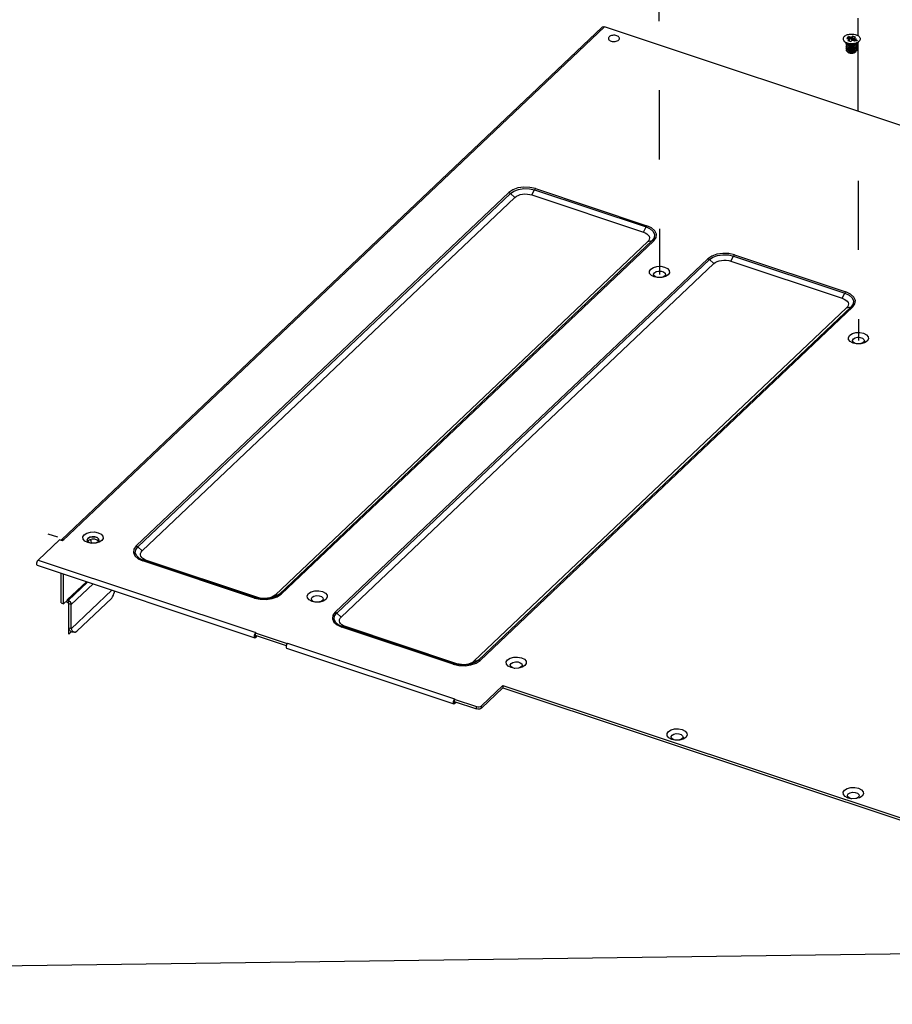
# Model space of a CAD drawing. Extents: x 0 to 1189, y 0 to 841.
# Tile 224 of 256: x 480 to 563, y 628 to 721. Entities that reach past the tile are written whole.
import ezdxf

# ---------------------------------------------------------------- set-up
doc = ezdxf.new("R2010")
doc.units = 0
doc.header["$LTSCALE"] = 65.395
doc.linetypes.add('DASHED', pattern=[0.2, 0.1, -0.1])
doc.layers.get('0').update_dxf_attribs({"linetype": 'CONTINUOUS'})
for name, color, linetype in [('02___PRT_ALL_AXES', 7, 'CONTINUOUS'), ('03___PRT_ALL_CURVES', 7, 'CONTINUOUS'), ('03__ASM_ALL_CURVES', 7, 'CONTINUOUS'), ('03_ALL_AXES', 7, 'CONTINUOUS'), ('05_ALL_CURVES', 7, 'CONTINUOUS'), ('20_ALL_FEATURES', 7, 'CONTINUOUS')]:
    doc.layers.add(name, color=color, linetype=linetype)

msp = doc.modelspace()

# ---------------------------------------------------------------- linework, layer by layer
at = {"color": 7, "linetype": 'DASHED'}
for p, q in [((540.442, 766.284), (540.593, 696.572)), ((559.247, 760.028), (559.335, 719.14)), ((559.337, 718.497), (559.398, 690.316))]:
    msp.add_line(p, q, dxfattribs=at)
at = {"color": 7, "linetype": 'Continuous'}
for p, q in [((484.085, 671.507), (535.169, 719.923)), ((484.182, 671.407), (535.41, 719.958)), ((666.713, 676.273), (535.41, 719.958)), ((491.128, 670.928), (526.353, 704.312)), ((491.279, 670.839), (526.503, 704.223)), ((526.929, 703.845), (526.503, 704.223)), ((528.538, 704.078), (528.79, 704.554)), ((528.538, 704.078), (539.069, 700.574)), ((528.79, 704.554), (539.321, 701.05)), ((528.88, 704.677), (539.41, 701.174)), ((491.704, 670.461), (526.929, 703.845)), ((539.069, 700.574), (539.321, 701.05)), ((539.478, 699.67), (504.254, 666.286)), ((539.903, 699.765), (504.679, 666.381)), ((540.053, 699.753), (504.829, 666.37)), ((539.478, 699.67), (539.903, 699.765)), ((509.933, 664.671), (545.158, 698.055)), ((510.084, 664.583), (545.308, 697.966)), ((510.509, 664.205), (545.734, 697.589)), ((545.734, 697.589), (545.308, 697.966)), ((547.343, 697.821), (547.595, 698.297)), ((547.343, 697.821), (557.874, 694.318)), ((547.595, 698.297), (558.126, 694.794)), ((547.685, 698.421), (558.215, 694.917)), ((540.366, 696.279), (540.102, 696.339)), ((540.455, 696.269), (540.366, 696.279)), ((540.822, 696.28), (540.455, 696.269)), ((541.167, 696.372), (540.822, 696.28)), ((541.418, 696.529), (541.167, 696.372)), ((557.874, 694.318), (558.126, 694.794)), ((558.283, 693.414), (523.059, 660.03)), ((558.708, 693.508), (523.483, 660.124)), ((558.858, 693.497), (523.634, 660.113)), ((558.283, 693.414), (558.708, 693.508)), ((559.972, 690.116), (559.627, 690.024)), ((560.223, 690.273), (559.972, 690.116)), ((559.171, 690.023), (558.907, 690.083)), ((559.26, 690.013), (559.171, 690.023)), ((559.627, 690.024), (559.26, 690.013)), ((483.881, 671.507), (481.861, 669.592)), ((484.182, 671.407), (483.881, 671.507)), ((484.047, 671.457), (484.085, 671.507)), ((484.21, 671.559), (484.325, 671.543)), ((486.827, 671.186), (486.563, 671.246)), ((486.916, 671.177), (486.827, 671.186)), ((487.283, 671.187), (486.916, 671.177)), ((487.628, 671.28), (487.283, 671.187)), ((487.879, 671.437), (487.628, 671.28)), ((491.704, 670.461), (491.279, 670.839)), ((481.725, 669.16), (481.773, 669.095)), ((481.773, 669.095), (502.338, 662.253)), ((481.861, 669.592), (502.426, 662.75)), ((502.302, 666.004), (491.771, 669.508)), ((492.114, 669.557), (491.861, 669.554)), ((502.391, 666.05), (491.861, 669.554)), ((502.645, 666.053), (492.114, 669.557)), ((484.037, 665.536), (484.031, 668.344)), ((502.645, 666.053), (502.391, 666.05)), ((504.254, 666.286), (504.679, 666.381)), ((484.037, 665.536), (484.278, 665.456)), ((484.585, 665.601), (484.508, 665.674)), ((484.696, 665.544), (484.585, 665.601)), ((484.696, 665.775), (484.696, 665.544)), ((484.762, 663.181), (484.757, 665.466)), ((484.997, 665.386), (484.757, 665.466)), ((508.02, 665.624), (507.756, 665.683)), ((508.109, 665.614), (508.02, 665.624)), ((508.477, 665.625), (508.109, 665.614)), ((508.821, 665.717), (508.477, 665.625)), ((509.072, 665.874), (508.821, 665.717)), ((510.509, 664.205), (510.084, 664.583)), ((484.762, 663.181), (484.88, 663.141)), ((485.002, 663.132), (484.764, 663.15)), ((521.107, 659.748), (510.576, 663.251)), ((510.919, 663.301), (510.666, 663.297)), ((521.196, 659.794), (510.666, 663.297)), ((521.45, 659.797), (510.919, 663.301)), ((484.86, 662.926), (484.77, 663.119)), ((485.299, 662.774), (485.067, 662.791)), ((502.29, 662.318), (502.338, 662.253)), ((502.338, 662.253), (502.427, 662.287)), ((502.426, 662.75), (502.342, 662.626)), ((502.426, 662.75), (502.39, 662.716)), ((502.39, 662.716), (502.39, 662.485)), ((502.39, 662.716), (505.399, 661.715)), ((502.426, 662.717), (502.426, 662.75)), ((502.427, 662.287), (502.426, 662.485)), ((502.427, 662.287), (502.572, 662.425)), ((505.299, 661.317), (505.347, 661.252)), ((505.434, 661.749), (505.35, 661.625)), ((505.399, 661.715), (505.434, 661.749)), ((505.399, 661.715), (505.399, 661.697)), ((505.434, 661.749), (505.434, 661.715)), ((505.434, 661.749), (521.231, 656.494)), ((505.347, 661.252), (521.143, 655.997)), ((521.45, 659.797), (521.196, 659.794)), ((523.059, 660.03), (523.483, 660.124)), ((526.825, 659.367), (526.561, 659.427)), ((527.626, 659.46), (527.282, 659.368)), ((527.877, 659.617), (527.626, 659.46)), ((526.914, 659.357), (526.825, 659.367)), ((527.282, 659.368), (526.914, 659.357)), ((523.781, 655.829), (525.801, 657.743)), ((525.801, 657.743), (525.802, 657.512)), ((525.801, 657.743), (615.629, 627.857)), ((521.095, 656.062), (521.143, 655.997)), ((521.143, 655.997), (521.232, 656.031)), ((521.231, 656.494), (521.147, 656.37)), ((521.231, 656.494), (521.195, 656.46)), ((521.195, 656.46), (521.195, 656.228)), ((521.195, 656.46), (523.301, 655.759)), ((521.231, 656.46), (521.231, 656.494)), ((521.232, 656.031), (521.231, 656.228)), ((521.232, 656.031), (521.377, 656.168)), ((523.301, 655.528), (523.301, 655.759)), ((523.301, 655.759), (523.43, 655.734)), ((523.689, 655.771), (523.781, 655.829)), ((523.781, 655.597), (523.781, 655.829)), ((542.032, 652.59), (541.769, 652.65)), ((542.122, 652.581), (542.032, 652.59)), ((542.489, 652.591), (542.122, 652.581)), ((542.834, 652.684), (542.489, 652.591)), ((543.084, 652.841), (542.834, 652.684)), ((558.686, 647.05), (558.422, 647.11)), ((558.775, 647.04), (558.686, 647.05)), ((559.143, 647.051), (558.775, 647.04)), ((559.487, 647.143), (559.143, 647.051)), ((559.738, 647.3), (559.487, 647.143))]:
    msp.add_line(p, q, dxfattribs=at)
at = {"color": 3, "linetype": 'Continuous'}
for p, q in [((540.035, 696.599), (540.112, 696.732)), ((540.418, 696.273), (540.207, 696.344)), ((558.84, 690.342), (558.916, 690.476)), ((559.223, 690.017), (559.012, 690.087)), ((486.496, 671.506), (486.572, 671.64)), ((486.53, 671.368), (486.496, 671.506)), ((486.572, 671.64), (486.744, 671.742)), ((486.744, 671.742), (486.977, 671.791)), ((486.977, 671.791), (487.226, 671.78)), ((487.578, 671.592), (487.612, 671.453)), ((486.543, 671.356), (486.53, 671.368)), ((486.668, 671.251), (486.543, 671.356)), ((486.879, 671.181), (486.668, 671.251)), ((487.363, 671.218), (487.281, 671.197)), ((487.535, 671.319), (487.363, 671.218)), ((487.612, 671.453), (487.535, 671.319)), ((484.278, 665.456), (484.272, 668.264)), ((486.424, 667.548), (484.635, 665.853)), ((484.696, 665.775), (486.529, 667.513)), ((484.997, 665.386), (487.057, 667.337)), ((488.845, 666.742), (485.003, 663.101)), ((485.509, 662.861), (488.821, 666)), ((489.077, 666.665), (489.03, 666.431)), ((507.689, 665.943), (507.766, 666.077)), ((484.636, 665.795), (484.278, 665.456)), ((484.635, 665.853), (484.636, 665.795)), ((484.655, 665.804), (484.641, 665.826)), ((484.811, 665.715), (484.696, 665.775)), ((484.909, 665.62), (484.811, 665.715)), ((485.002, 663.132), (484.997, 665.386)), ((508.072, 665.618), (507.861, 665.688)), ((485.219, 662.796), (485.299, 662.774)), ((502.39, 662.485), (505.315, 661.512)), ((526.494, 659.687), (526.571, 659.82)), ((526.877, 659.361), (526.666, 659.431)), ((523.781, 655.597), (525.802, 657.512)), ((525.802, 657.512), (615.629, 627.626)), ((521.195, 656.228), (523.301, 655.528)), ((523.781, 655.597), (523.69, 655.54)), ((541.702, 652.91), (541.778, 653.044)), ((542.084, 652.585), (541.873, 652.655)), ((558.355, 647.369), (558.432, 647.503)), ((558.738, 647.044), (558.527, 647.114))]:
    msp.add_line(p, q, dxfattribs=at)
at = {"color": 2, "linetype": 'Continuous'}
msp.add_line((577.601, 632.57), (429.063, 630.565), dxfattribs=at)
at = {"color": 7, "linetype": 'Continuous'}
for points in [[(535.17, 719.923), (535.197, 719.944), (535.294, 719.974), (535.41, 719.958)], [(528.88, 704.677), (528.344, 704.796), (527.768, 704.817), (527.209, 704.736), (526.721, 704.562), (526.353, 704.312)], [(526.353, 704.312), (526.405, 704.29), (526.456, 704.26), (526.503, 704.223)], [(526.503, 704.223), (526.837, 704.449), (527.278, 704.607), (527.784, 704.68), (528.305, 704.662), (528.79, 704.554)], [(526.929, 703.845), (527.065, 703.95), (527.235, 704.037), (527.432, 704.105), (527.649, 704.149), (527.876, 704.169), (528.106, 704.163), (528.33, 704.133), (528.538, 704.078)], [(528.88, 704.677), (528.849, 704.643), (528.818, 704.602), (528.79, 704.554)], [(539.069, 700.574), (539.254, 700.498), (539.409, 700.403), (539.529, 700.292), (539.607, 700.17), (539.641, 700.042), (539.631, 699.913), (539.576, 699.787), (539.478, 699.67)], [(539.41, 701.174), (539.379, 701.14), (539.349, 701.098), (539.321, 701.05)], [(539.321, 701.05), (539.723, 700.863), (540.001, 700.615), (540.13, 700.331), (540.096, 700.038), (539.903, 699.765)], [(540.053, 699.753), (540.267, 700.055), (540.304, 700.379), (540.162, 700.693), (539.854, 700.967), (539.41, 701.174)], [(540.053, 699.753), (540.001, 699.766), (539.951, 699.77), (539.903, 699.765)], [(547.685, 698.421), (547.149, 698.54), (546.573, 698.56), (546.014, 698.479), (545.526, 698.305), (545.158, 698.055)], [(545.158, 698.055), (545.21, 698.033), (545.261, 698.004), (545.308, 697.966)], [(545.308, 697.966), (545.642, 698.193), (546.083, 698.35), (546.589, 698.423), (547.11, 698.405), (547.595, 698.297)], [(545.734, 697.589), (545.87, 697.693), (546.04, 697.781), (546.237, 697.848), (546.454, 697.892), (546.681, 697.912), (546.911, 697.907), (547.135, 697.876), (547.343, 697.821)], [(547.685, 698.421), (547.654, 698.387), (547.623, 698.345), (547.595, 698.297)], [(540.102, 696.339), (539.824, 696.48), (539.662, 696.669), (539.642, 696.88), (539.767, 697.078)], [(539.767, 697.078), (540.018, 697.235), (540.356, 697.327), (540.73, 697.338), (541.083, 697.269), (541.361, 697.128), (541.523, 696.938), (541.542, 696.728), (541.418, 696.529)], [(558.215, 694.917), (558.184, 694.883), (558.154, 694.842), (558.126, 694.794)], [(558.126, 694.794), (558.528, 694.607), (558.806, 694.359), (558.935, 694.074), (558.901, 693.781), (558.708, 693.508)], [(558.858, 693.497), (559.072, 693.799), (559.109, 694.122), (558.967, 694.437), (558.659, 694.71), (558.215, 694.917)], [(557.874, 694.318), (558.059, 694.241), (558.214, 694.146), (558.333, 694.035), (558.412, 693.914), (558.446, 693.786), (558.436, 693.657), (558.381, 693.531), (558.283, 693.414)], [(558.858, 693.497), (558.806, 693.51), (558.756, 693.514), (558.708, 693.508)], [(558.572, 690.822), (558.823, 690.979), (559.161, 691.07), (559.535, 691.082), (559.888, 691.012), (560.166, 690.872), (560.328, 690.682), (560.347, 690.471), (560.223, 690.273)], [(558.907, 690.083), (558.629, 690.223), (558.467, 690.413), (558.447, 690.623), (558.572, 690.822)], [(484.085, 671.507), (484.112, 671.529), (484.21, 671.559)], [(486.563, 671.246), (486.285, 671.387), (486.123, 671.577), (486.103, 671.787), (486.228, 671.986)], [(486.228, 671.986), (486.479, 672.143), (486.817, 672.234), (487.191, 672.246), (487.544, 672.176), (487.822, 672.035), (487.984, 671.846), (488.003, 671.635), (487.879, 671.437)], [(491.128, 670.928), (490.915, 670.626), (490.877, 670.302), (491.019, 669.988), (491.327, 669.714), (491.771, 669.508)], [(491.861, 669.554), (491.459, 669.741), (491.18, 669.989), (491.051, 670.273), (491.085, 670.566), (491.279, 670.839)], [(491.128, 670.928), (491.18, 670.906), (491.231, 670.876), (491.279, 670.839)], [(492.114, 669.557), (491.928, 669.634), (491.773, 669.729), (491.654, 669.839), (491.576, 669.961), (491.541, 670.089), (491.552, 670.218), (491.607, 670.344), (491.704, 670.461)], [(481.861, 669.592), (481.777, 669.469), (481.725, 669.304), (481.725, 669.16)], [(491.771, 669.508), (491.802, 669.533), (491.832, 669.548), (491.861, 669.554)], [(502.302, 666.004), (502.838, 665.885), (503.413, 665.865), (503.973, 665.946), (504.46, 666.119), (504.829, 666.37)], [(502.302, 666.004), (502.333, 666.029), (502.363, 666.045), (502.391, 666.05)], [(504.679, 666.381), (504.345, 666.155), (503.903, 665.997), (503.397, 665.924), (502.876, 665.942), (502.391, 666.05)], [(504.254, 666.286), (504.117, 666.182), (503.947, 666.094), (503.75, 666.027), (503.534, 665.982), (503.306, 665.963), (503.077, 665.968), (502.853, 665.999), (502.645, 666.053)], [(504.829, 666.37), (504.777, 666.383), (504.726, 666.386), (504.679, 666.381)], [(507.756, 665.683), (507.478, 665.824), (507.316, 666.014), (507.297, 666.224), (507.421, 666.423)], [(507.421, 666.423), (507.672, 666.58), (508.01, 666.671), (508.384, 666.683), (508.737, 666.613), (509.015, 666.473), (509.177, 666.283), (509.197, 666.072), (509.072, 665.874)], [(484.757, 665.466), (484.752, 665.489), (484.739, 665.512), (484.719, 665.531), (484.696, 665.544)], [(509.933, 664.671), (509.72, 664.37), (509.682, 664.046), (509.824, 663.732), (510.132, 663.458), (510.576, 663.251)], [(510.666, 663.297), (510.264, 663.484), (509.985, 663.732), (509.856, 664.016), (509.89, 664.31), (510.084, 664.583)], [(509.933, 664.671), (509.985, 664.65), (510.036, 664.62), (510.084, 664.583)], [(510.919, 663.301), (510.733, 663.377), (510.578, 663.472), (510.459, 663.583), (510.381, 663.705), (510.346, 663.832), (510.357, 663.962), (510.412, 664.088), (510.509, 664.205)], [(484.762, 663.181), (484.762, 663.171), (484.762, 663.16), (484.764, 663.15)], [(484.77, 663.119), (484.766, 663.134), (484.764, 663.15)], [(510.576, 663.251), (510.607, 663.276), (510.637, 663.292), (510.666, 663.297)], [(485.067, 662.791), (484.986, 662.813), (484.86, 662.926)], [(502.342, 662.626), (502.29, 662.461), (502.29, 662.318)], [(505.35, 661.625), (505.299, 661.46), (505.299, 661.317)], [(526.226, 660.166), (526.477, 660.323), (526.815, 660.414), (527.189, 660.426), (527.542, 660.356), (527.82, 660.216), (527.982, 660.026), (528.002, 659.816), (527.877, 659.617)], [(521.107, 659.748), (521.643, 659.628), (522.218, 659.608), (522.777, 659.689), (523.265, 659.863), (523.634, 660.113)], [(521.107, 659.748), (521.138, 659.773), (521.168, 659.788), (521.196, 659.794)], [(523.483, 660.124), (523.15, 659.898), (522.708, 659.741), (522.202, 659.667), (521.681, 659.686), (521.196, 659.794)], [(523.059, 660.03), (522.922, 659.925), (522.752, 659.838), (522.555, 659.77), (522.339, 659.726), (522.111, 659.706), (521.882, 659.712), (521.658, 659.742), (521.45, 659.797)], [(523.634, 660.113), (523.582, 660.126), (523.531, 660.13), (523.483, 660.124)], [(526.561, 659.427), (526.283, 659.567), (526.121, 659.757), (526.102, 659.968), (526.226, 660.166)], [(521.147, 656.37), (521.095, 656.205), (521.095, 656.062)], [(523.43, 655.734), (523.566, 655.738), (523.689, 655.771)], [(541.769, 652.65), (541.49, 652.791), (541.329, 652.981), (541.309, 653.191), (541.434, 653.39)], [(541.434, 653.39), (541.684, 653.547), (542.022, 653.638), (542.396, 653.65), (542.749, 653.58), (543.028, 653.439), (543.189, 653.25), (543.209, 653.039), (543.084, 652.841)], [(558.422, 647.11), (558.144, 647.25), (557.982, 647.44), (557.963, 647.65), (558.087, 647.849)], [(558.087, 647.849), (558.338, 648.006), (558.676, 648.097), (559.05, 648.109), (559.403, 648.039), (559.681, 647.899), (559.843, 647.709), (559.863, 647.498), (559.738, 647.3)]]:
    msp.add_lwpolyline(points, dxfattribs=at)
at = {"color": 3, "linetype": 'Continuous'}
for points in [[(540.112, 696.732), (540.283, 696.834), (540.516, 696.884), (540.765, 696.872), (540.979, 696.801), (541.117, 696.684)], [(541.117, 696.684), (541.151, 696.546), (541.074, 696.412)], [(540.207, 696.344), (540.069, 696.46), (540.035, 696.599)], [(541.074, 696.412), (540.903, 696.31), (540.82, 696.29)], [(559.012, 690.087), (558.874, 690.204), (558.84, 690.342)], [(558.916, 690.476), (559.088, 690.578), (559.321, 690.628), (559.57, 690.616), (559.784, 690.544), (559.922, 690.428)], [(559.879, 690.156), (559.708, 690.054), (559.625, 690.033)], [(559.922, 690.428), (559.956, 690.289), (559.879, 690.156)], [(487.226, 671.78), (487.44, 671.708), (487.578, 671.592)], [(488.821, 666), (488.91, 666.112), (488.982, 666.259), (489.03, 666.431)], [(507.861, 665.688), (507.723, 665.805), (507.689, 665.943)], [(507.766, 666.077), (507.938, 666.179), (508.171, 666.229), (508.419, 666.217), (508.633, 666.145), (508.771, 666.029)], [(508.771, 666.029), (508.805, 665.89), (508.729, 665.757)], [(484.641, 665.826), (484.637, 665.84), (484.635, 665.853)], [(484.696, 665.775), (484.674, 665.786), (484.655, 665.804)], [(484.997, 665.386), (484.974, 665.504), (484.909, 665.62)], [(508.729, 665.757), (508.557, 665.655), (508.474, 665.634)], [(485.002, 663.132), (485.002, 663.117), (485.003, 663.101)], [(485.003, 663.101), (485.092, 662.909), (485.219, 662.796)], [(485.299, 662.774), (485.365, 662.779), (485.509, 662.861)], [(526.666, 659.431), (526.528, 659.548), (526.494, 659.687)], [(526.571, 659.82), (526.742, 659.922), (526.976, 659.972), (527.224, 659.96), (527.438, 659.889), (527.576, 659.772)], [(527.533, 659.5), (527.362, 659.398), (527.279, 659.378)], [(527.576, 659.772), (527.61, 659.634), (527.533, 659.5)], [(523.69, 655.54), (523.567, 655.507), (523.43, 655.502), (523.301, 655.528)], [(541.873, 652.655), (541.736, 652.771), (541.702, 652.91)], [(541.778, 653.044), (541.95, 653.145), (542.183, 653.195), (542.431, 653.184), (542.645, 653.112), (542.783, 652.996)], [(542.783, 652.996), (542.817, 652.857), (542.741, 652.723)], [(542.741, 652.723), (542.569, 652.622), (542.486, 652.601)], [(558.527, 647.114), (558.389, 647.231), (558.355, 647.369)], [(558.432, 647.503), (558.603, 647.605), (558.837, 647.655), (559.085, 647.643), (559.299, 647.571), (559.437, 647.455)], [(559.437, 647.455), (559.471, 647.316), (559.395, 647.183)], [(559.395, 647.183), (559.223, 647.081), (559.14, 647.06)]]:
    msp.add_lwpolyline(points, dxfattribs=at)
at = {"layer": '02___PRT_ALL_AXES', "color": 3, "linetype": 'Continuous'}
for p, q in [((486.496, 671.506), (486.494, 671.479)), ((486.572, 671.64), (486.496, 671.506)), ((486.744, 671.742), (486.572, 671.64)), ((486.977, 671.791), (486.744, 671.742)), ((486.774, 671.516), (486.839, 671.421)), ((487.226, 671.78), (486.977, 671.791)), ((487.44, 671.708), (487.226, 671.78)), ((487.578, 671.592), (487.44, 671.708)), ((487.614, 671.48), (487.578, 671.592)), ((486.494, 671.479), (486.53, 671.368)), ((486.53, 671.368), (486.668, 671.251)), ((486.668, 671.251), (486.882, 671.18)), ((486.839, 671.421), (486.871, 671.193)), ((487.363, 671.218), (487.535, 671.319)), ((487.535, 671.319), (487.612, 671.453)), ((487.612, 671.453), (487.614, 671.48))]:
    msp.add_line(p, q, dxfattribs=at)
at = {"layer": '02___PRT_ALL_AXES', "color": 7, "linetype": 'Continuous'}
for p, q in [((486.745, 671.51), (486.573, 671.408)), ((486.978, 671.56), (486.745, 671.51)), ((487.226, 671.548), (486.978, 671.56)), ((487.44, 671.477), (487.226, 671.548)), ((486.573, 671.408), (486.543, 671.356)), ((486.576, 671.329), (486.605, 671.329)), ((487.565, 671.371), (487.44, 671.477))]:
    msp.add_line(p, q, dxfattribs=at)
msp.add_lwpolyline([(486.605, 671.329), (486.632, 671.315), (486.68, 671.247)], dxfattribs=at)
at = {"layer": '03___PRT_ALL_CURVES', "color": 4, "linetype": 'Continuous'}
for p, q in [((483.723, 671.743), (482.821, 672.043)), ((483.845, 671.473), (483.309, 670.965)), ((484.763, 662.591), (484.758, 664.945)), ((484.763, 662.591), (484.995, 662.811))]:
    msp.add_line(p, q, dxfattribs=at)
at = {"layer": '03__ASM_ALL_CURVES', "color": 4, "linetype": 'Continuous'}
for points in [[(535.837, 719.015), (535.793, 718.962), (535.769, 718.906), (535.764, 718.849), (535.779, 718.791), (535.814, 718.737), (535.867, 718.687), (535.936, 718.645), (536.02, 718.61), (536.113, 718.586), (536.212, 718.572), (536.314, 718.57), (536.418, 718.578), (536.514, 718.598), (536.602, 718.628), (536.678, 718.667), (536.739, 718.714)], [(536.739, 718.714), (536.783, 718.766), (536.808, 718.822), (536.812, 718.88), (536.797, 718.938), (536.762, 718.992), (536.709, 719.041), (536.64, 719.084), (536.556, 719.119), (536.464, 719.143), (536.364, 719.157), (536.262, 719.159), (536.159, 719.15), (536.062, 719.131), (535.975, 719.101), (535.899, 719.062), (535.837, 719.015)]]:
    msp.add_lwpolyline(points, dxfattribs=at)
at = {"layer": '03_ALL_AXES', "color": 7, "linetype": 'Continuous'}
for p, q in [((558.259, 718.468), (558.347, 718.434)), ((558.26, 718.453), (558.347, 718.42)), ((558.568, 718.37), (558.657, 718.357)), ((558.951, 718.37), (558.862, 718.358)), ((558.951, 718.37), (559.057, 718.39)), ((559.057, 718.39), (559.152, 718.415)), ((559.152, 718.43), (559.24, 718.462)), ((559.152, 718.415), (559.24, 718.448)), ((559.563, 718.826), (559.563, 718.82)), ((559.163, 717.673), (559.163, 717.667))]:
    msp.add_line(p, q, dxfattribs=at)
for points in [[(558.066, 719.054), (558.019, 719.001), (557.983, 718.946), (557.962, 718.888), (557.953, 718.829), (557.953, 718.822)], [(558.066, 719.054), (558.126, 719.103), (558.196, 719.147), (558.276, 719.186), (558.365, 719.218), (558.46, 719.244), (558.56, 719.262), (558.663, 719.273), (558.768, 719.277), (558.873, 719.272), (558.976, 719.26), (559.076, 719.241), (559.17, 719.214), (559.256, 719.18), (559.335, 719.141), (559.403, 719.096), (559.46, 719.046), (559.506, 718.993), (559.538, 718.937), (559.558, 718.879), (559.563, 718.826)], [(557.953, 718.822), (557.959, 718.769), (557.978, 718.711), (558.011, 718.655), (558.056, 718.602), (558.114, 718.552), (558.182, 718.507), (558.259, 718.468)], [(557.953, 718.808), (557.959, 718.755), (557.978, 718.697), (558.011, 718.641), (558.056, 718.587), (558.114, 718.538), (558.182, 718.493), (558.26, 718.453)], [(558.347, 718.434), (558.441, 718.408), (558.54, 718.388), (558.643, 718.376), (558.748, 718.371), (558.853, 718.375), (558.957, 718.386), (559.057, 718.404), (559.152, 718.43)], [(558.347, 718.42), (558.441, 718.393), (558.54, 718.374), (558.568, 718.37)], [(558.568, 718.37), (558.643, 718.361), (558.748, 718.357), (558.853, 718.36), (558.951, 718.37)], [(559.24, 718.462), (559.32, 718.501), (559.391, 718.545), (559.45, 718.594)], [(559.24, 718.448), (559.32, 718.486), (559.391, 718.53), (559.45, 718.579)], [(559.563, 718.82), (559.555, 718.761), (559.533, 718.703), (559.498, 718.647), (559.45, 718.594)], [(559.563, 718.811), (559.563, 718.805), (559.555, 718.746), (559.533, 718.688), (559.498, 718.632), (559.45, 718.579)]]:
    msp.add_lwpolyline(points, dxfattribs=at)
at = {"layer": '05_ALL_CURVES', "color": 40, "linetype": 'Continuous'}
for p, q in [((558.333, 718.928), (558.384, 718.976)), ((558.404, 718.982), (558.343, 718.924)), ((558.363, 718.926), (558.444, 718.941)), ((558.364, 718.971), (558.375, 718.981)), ((558.384, 718.976), (558.364, 718.971)), ((558.375, 718.981), (558.394, 718.986)), ((558.394, 718.986), (558.404, 718.982)), ((558.405, 718.964), (558.412, 718.968)), ((558.414, 718.961), (558.405, 718.964)), ((558.412, 718.968), (558.425, 718.971)), ((558.421, 718.963), (558.414, 718.961)), ((558.429, 718.964), (558.421, 718.963)), ((558.425, 718.971), (558.434, 718.971)), ((558.439, 718.963), (558.429, 718.964)), ((558.434, 718.971), (558.447, 718.968)), ((558.446, 718.96), (558.439, 718.963)), ((558.444, 718.941), (558.453, 718.945)), ((558.453, 718.956), (558.446, 718.96)), ((558.447, 718.968), (558.454, 718.966)), ((558.456, 718.937), (558.449, 718.934)), ((558.456, 718.952), (558.453, 718.956)), ((558.453, 718.945), (558.455, 718.947)), ((558.454, 718.966), (558.463, 718.961)), ((558.455, 718.947), (558.456, 718.952)), ((558.463, 718.941), (558.456, 718.937)), ((558.459, 718.919), (558.535, 718.939)), ((558.463, 718.961), (558.468, 718.956)), ((558.466, 718.944), (558.463, 718.941)), ((558.469, 718.949), (558.466, 718.944)), ((558.468, 718.956), (558.469, 718.949)), ((558.546, 718.935), (558.51, 718.902)), ((558.535, 718.939), (558.546, 718.935)), ((558.343, 718.924), (558.333, 718.928)), ((558.357, 718.92), (558.363, 718.926)), ((558.419, 718.899), (558.357, 718.92)), ((558.449, 718.934), (558.377, 718.921)), ((558.377, 718.921), (558.425, 718.905)), ((558.425, 718.905), (558.419, 718.899)), ((558.451, 718.912), (558.459, 718.919)), ((558.492, 718.898), (558.451, 718.912)), ((558.471, 718.915), (558.525, 718.929)), ((558.5, 718.905), (558.471, 718.915)), ((558.474, 718.881), (558.492, 718.898)), ((558.484, 718.877), (558.474, 718.881)), ((558.502, 718.895), (558.484, 718.877)), ((558.525, 718.929), (558.5, 718.905)), ((558.52, 718.889), (558.502, 718.895)), ((558.51, 718.902), (558.527, 718.896)), ((558.527, 718.896), (558.52, 718.889)), ((558.525, 718.864), (558.576, 718.912)), ((558.536, 718.86), (558.525, 718.864)), ((558.597, 718.918), (558.536, 718.86)), ((558.557, 718.907), (558.567, 718.916)), ((558.576, 718.912), (558.557, 718.907)), ((558.567, 718.868), (558.566, 718.862)), ((558.566, 718.862), (558.567, 718.856)), ((558.567, 718.916), (558.587, 718.922)), ((558.57, 718.872), (558.567, 718.868)), ((558.567, 718.856), (558.572, 718.85)), ((558.574, 718.879), (558.57, 718.872)), ((558.572, 718.85), (558.581, 718.845)), ((558.586, 718.89), (558.574, 718.879)), ((558.578, 718.869), (558.577, 718.86)), ((558.577, 718.86), (558.58, 718.856)), ((558.584, 718.877), (558.578, 718.869)), ((558.58, 718.856), (558.587, 718.851)), ((558.581, 718.845), (558.592, 718.843)), ((558.593, 718.886), (558.584, 718.877)), ((558.594, 718.896), (558.586, 718.89)), ((558.587, 718.922), (558.597, 718.918)), ((558.587, 718.851), (558.597, 718.85)), ((558.592, 718.843), (558.605, 718.844)), ((558.603, 718.893), (558.593, 718.886)), ((558.6, 718.899), (558.594, 718.896)), ((558.597, 718.85), (558.605, 718.851)), ((558.609, 718.903), (558.6, 718.899)), ((558.618, 718.898), (558.603, 718.893)), ((558.605, 718.851), (558.62, 718.856)), ((558.605, 718.844), (558.614, 718.846)), ((558.618, 718.905), (558.609, 718.903)), ((558.614, 718.846), (558.622, 718.85)), ((558.63, 718.906), (558.618, 718.905)), ((558.626, 718.899), (558.618, 718.898)), ((558.62, 718.856), (558.629, 718.863)), ((558.622, 718.85), (558.628, 718.853)), ((558.635, 718.897), (558.626, 718.899)), ((558.628, 718.853), (558.636, 718.858)), ((558.629, 718.863), (558.638, 718.871)), ((558.642, 718.903), (558.63, 718.906)), ((558.643, 718.893), (558.635, 718.897)), ((558.636, 718.858), (558.648, 718.87)), ((558.638, 718.871), (558.644, 718.879)), ((558.643, 718.843), (558.641, 718.837)), ((558.641, 718.837), (558.643, 718.831)), ((558.651, 718.899), (558.642, 718.903)), ((558.645, 718.889), (558.643, 718.893)), ((558.645, 718.847), (558.643, 718.843)), ((558.643, 718.831), (558.647, 718.825)), ((558.644, 718.879), (558.645, 718.889)), ((558.65, 718.854), (558.645, 718.847)), ((558.647, 718.825), (558.656, 718.82)), ((558.648, 718.87), (558.653, 718.876)), ((558.662, 718.865), (558.65, 718.854)), ((558.656, 718.892), (558.651, 718.899)), ((558.653, 718.876), (558.655, 718.881)), ((558.654, 718.844), (558.653, 718.834)), ((558.653, 718.834), (558.656, 718.83)), ((558.66, 718.852), (558.654, 718.844)), ((558.655, 718.881), (558.657, 718.887)), ((558.657, 718.887), (558.656, 718.892)), ((558.656, 718.83), (558.663, 718.826)), ((558.656, 718.82), (558.668, 718.818)), ((558.669, 718.861), (558.66, 718.852)), ((558.67, 718.871), (558.662, 718.865)), ((558.663, 718.826), (558.673, 718.825)), ((558.668, 718.818), (558.68, 718.819)), ((558.679, 718.868), (558.669, 718.861)), ((558.676, 718.874), (558.67, 718.871)), ((558.673, 718.825), (558.681, 718.825)), ((558.684, 718.878), (558.676, 718.874)), ((558.693, 718.873), (558.679, 718.868)), ((558.68, 718.819), (558.69, 718.821)), ((558.681, 718.825), (558.695, 718.83)), ((558.694, 718.88), (558.684, 718.878)), ((558.69, 718.821), (558.698, 718.824)), ((558.701, 718.874), (558.693, 718.873)), ((558.706, 718.88), (558.694, 718.88)), ((558.695, 718.83), (558.705, 718.837)), ((558.698, 718.824), (558.704, 718.828)), ((558.711, 718.872), (558.701, 718.874)), ((558.704, 718.828), (558.712, 718.833)), ((558.705, 718.837), (558.714, 718.846)), ((558.718, 718.878), (558.706, 718.88)), ((558.718, 718.868), (558.711, 718.872)), ((558.712, 718.833), (558.724, 718.844)), ((558.714, 718.846), (558.72, 718.854)), ((558.719, 718.818), (558.717, 718.811)), ((558.717, 718.811), (558.718, 718.806)), ((558.727, 718.874), (558.718, 718.878)), ((558.721, 718.864), (558.718, 718.868)), ((558.718, 718.806), (558.723, 718.799)), ((558.721, 718.822), (558.719, 718.818)), ((558.72, 718.854), (558.721, 718.864)), ((558.726, 718.829), (558.721, 718.822)), ((558.723, 718.799), (558.732, 718.795)), ((558.724, 718.844), (558.729, 718.851)), ((558.738, 718.84), (558.726, 718.829)), ((558.731, 718.867), (558.727, 718.874)), ((558.729, 718.851), (558.731, 718.855)), ((558.73, 718.819), (558.729, 718.809)), ((558.729, 718.809), (558.731, 718.805)), ((558.736, 718.827), (558.73, 718.819)), ((558.733, 718.862), (558.731, 718.867)), ((558.731, 718.855), (558.733, 718.862)), ((558.731, 718.805), (558.739, 718.801)), ((558.732, 718.795), (558.744, 718.793)), ((558.745, 718.836), (558.736, 718.827)), ((558.746, 718.845), (558.738, 718.84)), ((558.739, 718.801), (558.749, 718.799)), ((558.744, 718.793), (558.756, 718.793)), ((558.755, 718.843), (558.745, 718.836)), ((558.752, 718.849), (558.746, 718.845)), ((558.749, 718.799), (558.756, 718.8)), ((558.76, 718.852), (558.752, 718.849)), ((558.769, 718.848), (558.755, 718.843)), ((558.756, 718.8), (558.771, 718.805)), ((558.756, 718.793), (558.765, 718.795)), ((558.769, 718.854), (558.76, 718.852)), ((558.765, 718.795), (558.774, 718.799)), ((558.782, 718.855), (558.769, 718.854)), ((558.777, 718.848), (558.769, 718.848)), ((558.771, 718.805), (558.781, 718.812)), ((558.774, 718.799), (558.78, 718.802)), ((558.787, 718.847), (558.777, 718.848)), ((558.78, 718.802), (558.788, 718.808)), ((558.781, 718.812), (558.79, 718.821)), ((558.793, 718.853), (558.782, 718.855)), ((558.794, 718.843), (558.787, 718.847)), ((558.788, 718.808), (558.8, 718.819)), ((558.79, 718.821), (558.796, 718.829)), ((558.802, 718.848), (558.793, 718.853)), ((558.795, 718.792), (558.793, 718.786)), ((558.793, 718.786), (558.794, 718.781)), ((558.797, 718.838), (558.794, 718.843)), ((558.794, 718.781), (558.799, 718.774)), ((558.797, 718.797), (558.795, 718.792)), ((558.796, 718.829), (558.797, 718.838)), ((558.802, 718.803), (558.797, 718.797)), ((558.799, 718.774), (558.808, 718.77)), ((558.8, 718.819), (558.804, 718.826)), ((558.807, 718.842), (558.802, 718.848)), ((558.813, 718.815), (558.802, 718.803)), ((558.804, 718.826), (558.807, 718.83)), ((558.812, 718.802), (558.805, 718.794)), ((558.805, 718.794), (558.805, 718.784)), ((558.805, 718.784), (558.807, 718.78)), ((558.808, 718.836), (558.807, 718.842)), ((558.807, 718.83), (558.808, 718.836)), ((558.807, 718.78), (558.814, 718.776)), ((558.808, 718.77), (558.819, 718.767)), ((558.821, 718.81), (558.812, 718.802)), ((558.822, 718.82), (558.813, 718.815)), ((558.814, 718.776), (558.824, 718.774)), ((558.819, 718.767), (558.832, 718.768)), ((558.83, 718.817), (558.821, 718.81)), ((558.827, 718.823), (558.822, 718.82)), ((558.824, 718.774), (558.832, 718.775)), ((558.836, 718.827), (558.827, 718.823)), ((558.845, 718.822), (558.83, 718.817)), ((558.832, 718.775), (558.847, 718.78)), ((558.832, 718.768), (558.841, 718.77)), ((558.845, 718.829), (558.836, 718.827)), ((558.841, 718.77), (558.85, 718.774)), ((558.858, 718.83), (558.845, 718.829)), ((558.853, 718.823), (558.845, 718.822)), ((558.847, 718.78), (558.856, 718.787)), ((558.85, 718.774), (558.855, 718.777)), ((558.863, 718.822), (558.853, 718.823)), ((558.855, 718.777), (558.864, 718.783)), ((558.856, 718.787), (558.865, 718.796)), ((558.869, 718.828), (558.858, 718.83)), ((558.87, 718.817), (558.863, 718.822)), ((558.864, 718.783), (558.875, 718.794)), ((558.865, 718.796), (558.872, 718.804)), ((558.878, 718.823), (558.869, 718.828)), ((558.873, 718.813), (558.87, 718.817)), ((558.871, 718.772), (558.879, 718.779)), ((558.912, 718.758), (558.871, 718.772)), ((558.872, 718.804), (558.873, 718.813)), ((558.875, 718.794), (558.88, 718.801)), ((558.883, 718.817), (558.878, 718.823)), ((558.879, 718.779), (558.955, 718.799)), ((558.88, 718.801), (558.882, 718.805)), ((558.882, 718.805), (558.884, 718.811)), ((558.884, 718.811), (558.883, 718.817)), ((558.891, 718.775), (558.945, 718.789)), ((558.92, 718.766), (558.891, 718.775)), ((558.894, 718.741), (558.912, 718.758)), ((558.904, 718.738), (558.894, 718.741)), ((558.923, 718.755), (558.904, 718.738)), ((558.945, 718.789), (558.92, 718.766)), ((558.94, 718.749), (558.923, 718.755)), ((558.966, 718.796), (558.93, 718.762)), ((558.93, 718.762), (558.948, 718.757)), ((558.935, 718.727), (558.942, 718.733)), ((558.997, 718.707), (558.935, 718.727)), ((558.948, 718.757), (558.94, 718.749)), ((558.942, 718.733), (559.023, 718.748)), ((558.955, 718.799), (558.966, 718.796)), ((559.027, 718.742), (558.956, 718.729)), ((558.956, 718.729), (559.004, 718.713)), ((558.984, 718.771), (558.991, 718.776)), ((558.993, 718.768), (558.984, 718.771)), ((558.991, 718.776), (559.003, 718.778)), ((559, 718.771), (558.993, 718.768)), ((559.004, 718.713), (558.997, 718.707)), ((559.008, 718.772), (559, 718.771)), ((559.003, 718.778), (559.013, 718.778)), ((559.018, 718.77), (559.008, 718.772)), ((559.013, 718.778), (559.026, 718.776)), ((559.025, 718.768), (559.018, 718.77)), ((559.023, 718.748), (559.031, 718.752)), ((559.032, 718.764), (559.025, 718.768)), ((559.026, 718.776), (559.033, 718.773)), ((559.035, 718.744), (559.027, 718.742)), ((559.029, 718.714), (559.027, 718.708)), ((559.027, 718.708), (559.028, 718.703)), ((559.028, 718.703), (559.033, 718.696)), ((559.031, 718.719), (559.029, 718.714)), ((559.031, 718.752), (559.034, 718.755)), ((559.036, 718.726), (559.031, 718.719)), ((559.034, 718.759), (559.032, 718.764)), ((559.033, 718.773), (559.042, 718.769)), ((559.033, 718.696), (559.042, 718.692)), ((559.034, 718.755), (559.034, 718.759)), ((559.042, 718.749), (559.035, 718.744)), ((559.048, 718.737), (559.036, 718.726)), ((559.04, 718.716), (559.039, 718.706)), ((559.039, 718.706), (559.041, 718.702)), ((559.046, 718.724), (559.04, 718.716)), ((559.041, 718.702), (559.049, 718.698)), ((559.042, 718.769), (559.046, 718.764)), ((559.044, 718.751), (559.042, 718.749)), ((559.042, 718.692), (559.054, 718.689)), ((559.048, 718.757), (559.044, 718.751)), ((559.046, 718.764), (559.048, 718.757)), ((559.055, 718.733), (559.046, 718.724)), ((559.056, 718.742), (559.048, 718.737)), ((559.049, 718.698), (559.058, 718.696)), ((559.054, 718.689), (559.066, 718.69)), ((559.064, 718.739), (559.055, 718.733)), ((559.061, 718.745), (559.056, 718.742)), ((559.058, 718.696), (559.066, 718.697)), ((559.07, 718.749), (559.061, 718.745)), ((559.079, 718.745), (559.064, 718.739)), ((559.066, 718.697), (559.081, 718.702)), ((559.066, 718.69), (559.075, 718.692)), ((559.079, 718.751), (559.07, 718.749)), ((559.075, 718.692), (559.084, 718.696)), ((559.092, 718.752), (559.079, 718.751)), ((559.087, 718.745), (559.079, 718.745)), ((559.081, 718.702), (559.09, 718.709)), ((559.084, 718.696), (559.09, 718.699)), ((559.097, 718.744), (559.087, 718.745)), ((559.09, 718.709), (559.1, 718.718)), ((559.09, 718.699), (559.098, 718.705)), ((559.103, 718.75), (559.092, 718.752)), ((559.104, 718.74), (559.097, 718.744)), ((559.098, 718.705), (559.11, 718.716)), ((559.1, 718.718), (559.106, 718.726)), ((559.112, 718.745), (559.103, 718.75)), ((559.105, 718.689), (559.103, 718.683)), ((559.103, 718.683), (559.104, 718.678)), ((559.107, 718.735), (559.104, 718.74)), ((559.104, 718.678), (559.109, 718.671)), ((559.107, 718.694), (559.105, 718.689)), ((559.106, 718.726), (559.107, 718.735)), ((559.112, 718.7), (559.107, 718.694)), ((559.109, 718.671), (559.118, 718.666)), ((559.11, 718.716), (559.114, 718.723)), ((559.117, 718.739), (559.112, 718.745)), ((559.123, 718.711), (559.112, 718.7)), ((559.114, 718.723), (559.117, 718.727)), ((559.115, 718.691), (559.114, 718.681)), ((559.114, 718.681), (559.117, 718.677)), ((559.121, 718.699), (559.115, 718.691)), ((559.118, 718.733), (559.117, 718.739)), ((559.117, 718.727), (559.118, 718.733)), ((559.117, 718.677), (559.124, 718.673)), ((559.118, 718.666), (559.129, 718.664)), ((559.131, 718.707), (559.121, 718.699)), ((559.132, 718.717), (559.123, 718.711)), ((559.124, 718.673), (559.134, 718.671)), ((559.129, 718.664), (559.142, 718.665)), ((559.14, 718.714), (559.131, 718.707)), ((559.137, 718.72), (559.132, 718.717)), ((559.134, 718.671), (559.142, 718.672)), ((559.146, 718.724), (559.137, 718.72)), ((559.155, 718.719), (559.14, 718.714)), ((559.142, 718.672), (559.157, 718.677)), ((559.142, 718.665), (559.151, 718.667)), ((559.155, 718.726), (559.146, 718.724)), ((559.151, 718.667), (559.16, 718.671)), ((559.168, 718.727), (559.155, 718.726)), ((559.163, 718.72), (559.155, 718.719)), ((559.157, 718.677), (559.166, 718.684)), ((559.16, 718.671), (559.165, 718.674)), ((559.173, 718.718), (559.163, 718.72)), ((559.163, 718.652), (559.251, 718.701)), ((559.173, 718.648), (559.163, 718.652)), ((559.165, 718.674), (559.174, 718.68)), ((559.166, 718.684), (559.175, 718.692)), ((559.179, 718.725), (559.168, 718.727)), ((559.18, 718.714), (559.173, 718.718)), ((559.195, 718.661), (559.173, 718.648)), ((559.174, 718.68), (559.185, 718.691)), ((559.175, 718.692), (559.182, 718.7)), ((559.188, 718.72), (559.179, 718.725)), ((559.182, 718.71), (559.18, 718.714)), ((559.182, 718.7), (559.182, 718.71)), ((559.185, 718.691), (559.19, 718.698)), ((559.193, 718.713), (559.188, 718.72)), ((559.19, 718.698), (559.192, 718.702)), ((559.192, 718.702), (559.194, 718.708)), ((559.194, 718.708), (559.193, 718.713)), ((559.23, 718.649), (559.195, 718.661)), ((559.202, 718.665), (559.253, 718.693)), ((559.233, 718.655), (559.202, 718.665)), ((559.221, 718.632), (559.23, 718.649)), ((559.231, 718.629), (559.221, 718.632)), ((559.265, 718.696), (559.231, 718.629)), ((559.253, 718.693), (559.233, 718.655)), ((559.251, 718.701), (559.265, 718.696))]:
    msp.add_line(p, q, dxfattribs=at)
at = {"layer": '20_ALL_FEATURES', "color": 7, "linetype": 'Continuous'}
for p, q in [((558.487, 719.029), (558.308, 718.859)), ((558.487, 719.029), (558.487, 718.884)), ((558.697, 718.959), (558.487, 719.029)), ((558.822, 719.077), (558.697, 718.959)), ((558.697, 718.959), (558.698, 718.814)), ((558.822, 719.077), (558.823, 718.933)), ((559.123, 718.977), (558.822, 719.077)), ((558.998, 718.859), (559.123, 718.977)), ((558.308, 718.859), (558.518, 718.789)), ((558.518, 718.789), (558.393, 718.671)), ((558.393, 718.671), (558.694, 718.571)), ((558.427, 718.828), (558.42, 718.822)), ((558.487, 718.884), (558.427, 718.828)), ((558.53, 718.87), (558.487, 718.884)), ((558.519, 718.645), (558.507, 718.633)), ((558.518, 718.789), (558.519, 718.645)), ((558.536, 718.871), (558.53, 718.87)), ((558.536, 718.868), (558.536, 718.871)), ((558.698, 718.814), (558.536, 718.868)), ((558.694, 718.571), (558.819, 718.689)), ((558.823, 718.933), (558.698, 718.814)), ((558.819, 718.689), (559.03, 718.619)), ((559.01, 718.87), (558.823, 718.933)), ((558.995, 718.016), (558.921, 717.994)), ((559.037, 718.321), (558.965, 718.296)), ((558.998, 718.859), (558.998, 718.714)), ((559.209, 718.789), (558.998, 718.859)), ((559.096, 718.682), (558.998, 718.714)), ((559.03, 718.619), (559.209, 718.789)), ((559.167, 718.254), (559.113, 718.216)), ((559.21, 718.296), (559.167, 718.254)), ((559.228, 717.739), (559.19, 717.695)), ((559.203, 717.71), (559.266, 717.744)), ((559.266, 717.744), (559.237, 717.756)), ((559.254, 717.787), (559.266, 717.744))]:
    msp.add_line(p, q, dxfattribs=at)
for points in [[(558.273, 718.145), (558.256, 718.186), (558.252, 718.228), (558.261, 718.27), (558.273, 718.292)], [(558.276, 717.996), (558.258, 718.037), (558.252, 718.079), (558.26, 718.121), (558.273, 718.146)], [(558.296, 718.258), (558.269, 718.298), (558.254, 718.339), (558.253, 718.381), (558.264, 718.423), (558.273, 718.437)], [(558.289, 718.411), (558.264, 718.451), (558.264, 718.452)], [(558.344, 718.071), (558.303, 718.106), (558.273, 718.145)], [(558.373, 718.341), (558.326, 718.374), (558.289, 718.411)], [(558.384, 718.19), (558.335, 718.222), (558.296, 718.258)], [(558.526, 717.992), (558.457, 718.013), (558.396, 718.039), (558.344, 718.071)], [(558.497, 718.289), (558.431, 718.312), (558.373, 718.341)], [(558.511, 718.141), (558.444, 718.162), (558.384, 718.19)], [(558.474, 718.273), (558.432, 718.298), (558.398, 718.326), (558.395, 718.33)], [(558.475, 718.129), (558.432, 718.153), (558.398, 718.181), (558.396, 718.185)], [(558.466, 717.989), (558.427, 718.012), (558.396, 718.039), (558.396, 718.039)], [(558.53, 718.87), (558.508, 718.863), (558.486, 718.855), (558.466, 718.847), (558.446, 718.837), (558.427, 718.828)], [(558.429, 718.819), (558.447, 718.832), (558.489, 718.853), (558.536, 718.871)], [(558.439, 718.816), (558.455, 718.827), (558.48, 718.842), (558.507, 718.856), (558.536, 718.868)], [(559.028, 718.011), (558.978, 717.986), (558.924, 717.966), (558.866, 717.95), (558.804, 717.94), (558.742, 717.935), (558.68, 717.936), (558.621, 717.942), (558.564, 717.953), (558.512, 717.969), (558.466, 717.989)], [(559.02, 718.296), (558.966, 718.27), (558.906, 718.25), (558.843, 718.235), (558.776, 718.227), (558.71, 718.224), (558.646, 718.228), (558.583, 718.238), (558.525, 718.253), (558.474, 718.273)], [(559.021, 718.152), (558.967, 718.126), (558.908, 718.106), (558.844, 718.091), (558.777, 718.082), (558.71, 718.08), (558.646, 718.083), (558.584, 718.093), (558.526, 718.108), (558.475, 718.129)], [(558.965, 718.296), (558.889, 718.277), (558.809, 718.265), (558.728, 718.26), (558.647, 718.263), (558.57, 718.273), (558.497, 718.289)], [(558.98, 718.156), (558.905, 718.135), (558.825, 718.122), (558.744, 718.116), (558.663, 718.117), (558.585, 718.125), (558.511, 718.141)], [(558.657, 718.357), (558.727, 718.351), (558.794, 718.352), (558.862, 718.358)], [(559.113, 718.216), (559.05, 718.183), (558.98, 718.156)], [(559.125, 718.078), (559.064, 718.044), (558.995, 718.016)], [(559.092, 718.349), (559.067, 718.327), (559.02, 718.296)], [(559.093, 718.205), (559.067, 718.182), (559.021, 718.152)], [(559.094, 718.061), (559.07, 718.039), (559.028, 718.011)], [(559.156, 718.39), (559.101, 718.353), (559.037, 718.321)], [(559.217, 718.16), (559.176, 718.117), (559.125, 718.078)], [(559.223, 718.023), (559.184, 717.979), (559.134, 717.939)], [(559.203, 718.434), (559.202, 718.432), (559.156, 718.39)], [(559.26, 718.39), (559.241, 718.342), (559.21, 718.296)], [(559.263, 718.255), (559.246, 718.207), (559.217, 718.16)], [(559.265, 718.119), (559.25, 718.07), (559.223, 718.023)], [(559.251, 718.367), (559.257, 718.354), (559.267, 718.305), (559.263, 718.255)], [(559.252, 718.223), (559.255, 718.217), (559.266, 718.168), (559.265, 718.119)], [(559.253, 718.078), (559.254, 718.076), (559.266, 718.027), (559.266, 717.977)], [(559.264, 718.459), (559.267, 718.439), (559.26, 718.39)], [(558.278, 717.849), (558.259, 717.89), (558.253, 717.932), (558.26, 717.974), (558.273, 718.002)], [(558.411, 717.598), (558.357, 717.628), (558.313, 717.663), (558.28, 717.702), (558.26, 717.742), (558.253, 717.784), (558.259, 717.826), (558.274, 717.858)], [(558.35, 717.922), (558.307, 717.957), (558.276, 717.996)], [(558.47, 717.719), (558.407, 717.744), (558.353, 717.775), (558.31, 717.81), (558.278, 717.849)], [(558.535, 717.846), (558.465, 717.865), (558.403, 717.891), (558.35, 717.922)], [(559.107, 717.551), (559.068, 717.521), (559.021, 717.494), (558.966, 717.472), (558.906, 717.456), (558.842, 717.445), (558.776, 717.44), (558.709, 717.442), (558.643, 717.45), (558.581, 717.464), (558.524, 717.483), (558.474, 717.507), (558.431, 717.536), (558.397, 717.569), (558.374, 717.604), (558.367, 717.622)], [(559.094, 717.916), (559.068, 717.892), (559.021, 717.862), (558.968, 717.837), (558.909, 717.816), (558.845, 717.802), (558.778, 717.793), (558.711, 717.79), (558.646, 717.794), (558.585, 717.803), (558.527, 717.819), (558.476, 717.839), (558.433, 717.863), (558.399, 717.892), (558.397, 717.895)], [(559.094, 717.771), (559.068, 717.748), (559.021, 717.717), (558.968, 717.692), (558.909, 717.672), (558.845, 717.657), (558.778, 717.648), (558.711, 717.646), (558.647, 717.649), (558.585, 717.659), (558.528, 717.674), (558.477, 717.694), (558.434, 717.718), (558.4, 717.746), (558.397, 717.75)], [(559.19, 717.695), (559.141, 717.654), (559.083, 717.619), (559.016, 717.589), (558.942, 717.565), (558.864, 717.548), (558.783, 717.539), (558.701, 717.537), (558.622, 717.542), (558.545, 717.554), (558.474, 717.573), (558.411, 717.598)], [(559.138, 717.797), (559.078, 717.761), (559.011, 717.732), (558.937, 717.709), (558.859, 717.692), (558.778, 717.683), (558.696, 717.682), (558.616, 717.687), (558.54, 717.7), (558.47, 717.719)], [(558.921, 717.994), (558.842, 717.979), (558.761, 717.972), (558.68, 717.971), (558.601, 717.978), (558.526, 717.992)], [(559.134, 717.939), (559.074, 717.904), (559.006, 717.875), (558.932, 717.852), (558.853, 717.836), (558.772, 717.828), (558.691, 717.826), (558.611, 717.832), (558.535, 717.846)], [(559.163, 717.667), (559.162, 717.652), (559.153, 717.617), (559.135, 717.583), (559.107, 717.551)], [(559.225, 717.881), (559.187, 717.837), (559.138, 717.797)], [(559.266, 717.977), (559.252, 717.928), (559.225, 717.881)], [(559.266, 717.836), (559.253, 717.787), (559.228, 717.739)], [(559.253, 717.933), (559.266, 717.885), (559.266, 717.836)]]:
    msp.add_lwpolyline(points, dxfattribs=at)

doc.saveas('drawing.dxf')
